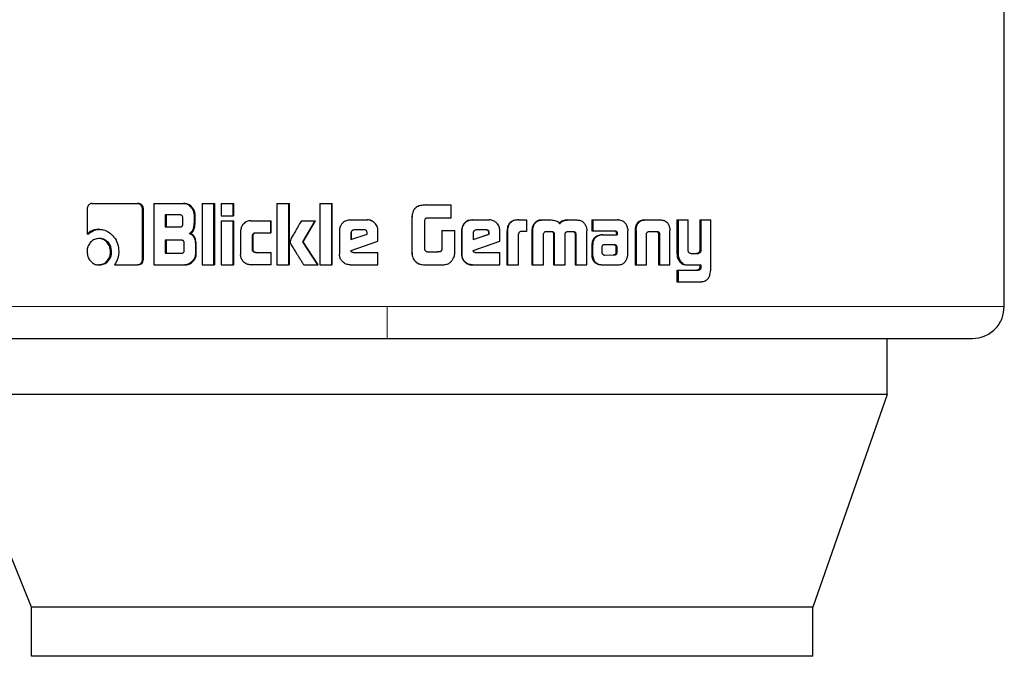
# Model space of a CAD drawing. Header units: millimetres. Extents: x 30 to 245, y 63 to 147.
# Tile 3 of 67: x 44.01 to 45.61, y 62.62 to 63.66. Entities that reach past the tile are written whole.
import ezdxf

# ---------------------------------------------------------------- set-up
doc = ezdxf.new("R2010")
doc.units = ezdxf.units.MM
doc.linetypes.add('PHANTOM', pattern=[12.7, 6.35, -1.27, 1.27, -1.27, 1.27, -1.27])

msp = doc.modelspace()

# ---------------------------------------------------------------- linework, layer by layer
at = {"color": 7, "linetype": 'Continuous', "lineweight": 25}
for p, q in [((45.6114, 63.1943), (45.6114, 63.6834)), ((44.1237, 63.3622), (44.1983, 63.3622)), ((44.1983, 63.3622), (44.1999, 63.3622)), ((44.225, 63.3622), (44.225, 63.2622)), ((44.225, 63.3622), (44.2733, 63.3622)), ((44.2733, 63.3622), (44.2746, 63.3622)), ((44.3037, 63.3622), (44.3037, 63.2622)), ((44.3037, 63.3622), (44.3228, 63.3622)), ((44.3228, 63.2622), (44.3228, 63.3622)), ((44.3228, 63.3622), (44.324, 63.3622)), ((44.324, 63.2622), (44.324, 63.3622)), ((44.3348, 63.3622), (44.3348, 63.3422)), ((44.3348, 63.3622), (44.3542, 63.3622)), ((44.3542, 63.3422), (44.3542, 63.3622)), ((44.3542, 63.3622), (44.3552, 63.3622)), ((44.3552, 63.3422), (44.3552, 63.3622)), ((44.4254, 63.3622), (44.4254, 63.2622)), ((44.4254, 63.3622), (44.4451, 63.3622)), ((44.4451, 63.2622), (44.4451, 63.3622)), ((44.4451, 63.3622), (44.4458, 63.3622)), ((44.4458, 63.2622), (44.4458, 63.3622)), ((44.4953, 63.3622), (44.5152, 63.3622)), ((44.4953, 63.3622), (44.4953, 63.2622)), ((44.5152, 63.2622), (44.5152, 63.3622)), ((44.5152, 63.3622), (44.5156, 63.3622)), ((44.5156, 63.2622), (44.5156, 63.3622)), ((44.1162, 63.3537), (44.1162, 63.3124)), ((44.2061, 63.2709), (44.2061, 63.3537)), ((44.2077, 63.3537), (44.2061, 63.3537)), ((44.2077, 63.2709), (44.2077, 63.3537)), ((44.6694, 63.3599), (44.6697, 63.3599)), ((44.6697, 63.3599), (44.7093, 63.3599)), ((44.7093, 63.3388), (44.7093, 63.3599)), ((44.2673, 63.3438), (44.2434, 63.3438)), ((44.2434, 63.3438), (44.2434, 63.324)), ((44.2448, 63.3438), (44.2448, 63.324)), ((44.2721, 63.329), (44.2721, 63.3388)), ((44.2909, 63.3317), (44.2909, 63.3437)), ((44.2921, 63.3437), (44.2909, 63.3437)), ((44.2921, 63.3317), (44.2909, 63.3317)), ((44.2921, 63.3317), (44.2921, 63.3437)), ((44.3348, 63.3422), (44.3542, 63.3422)), ((44.3348, 63.3342), (44.3542, 63.3342)), ((44.3348, 63.3342), (44.3348, 63.2622)), ((44.3552, 63.3422), (44.3542, 63.3422)), ((44.3542, 63.2622), (44.3542, 63.3342)), ((44.3542, 63.3342), (44.3552, 63.3342)), ((44.3552, 63.2622), (44.3552, 63.3342)), ((44.3829, 63.3342), (44.4153, 63.3342)), ((44.4153, 63.3147), (44.4153, 63.3342)), ((44.4153, 63.3342), (44.4161, 63.3342)), ((44.4161, 63.3147), (44.4161, 63.3342)), ((44.4653, 63.3342), (44.4877, 63.3342)), ((44.4676, 63.3), (44.4877, 63.3342)), ((44.4682, 63.3), (44.4882, 63.3342)), ((44.4877, 63.3342), (44.4882, 63.3342)), ((44.545, 63.3355), (44.5728, 63.3355)), ((44.5728, 63.3355), (44.5729, 63.3355)), ((44.6454, 63.3357), (44.6454, 63.2898)), ((44.6456, 63.3357), (44.6456, 63.2898)), ((44.6666, 63.2873), (44.6666, 63.3348)), ((44.6704, 63.3388), (44.7093, 63.3388)), ((44.7437, 63.3355), (44.7443, 63.3355)), ((44.7443, 63.3355), (44.7718, 63.3355)), ((44.819, 63.3355), (44.8199, 63.3355)), ((44.8199, 63.3355), (44.8323, 63.3355)), ((44.8323, 63.3355), (44.8323, 63.3169)), ((44.8578, 63.3355), (44.8588, 63.3355)), ((44.8588, 63.3355), (44.8727, 63.3355)), ((44.8995, 63.3355), (44.9007, 63.3355)), ((44.9007, 63.3355), (44.9143, 63.3355)), ((44.9391, 63.3355), (44.9391, 63.3178)), ((44.9391, 63.3355), (44.9404, 63.3355)), ((44.9404, 63.3355), (44.9404, 63.3178)), ((44.9404, 63.3355), (44.9801, 63.3355)), ((45.0254, 63.3355), (45.027, 63.3355)), ((45.027, 63.3355), (45.0505, 63.3355)), ((45.0777, 63.3355), (45.0777, 63.2808)), ((45.0777, 63.3355), (45.0796, 63.3355)), ((45.0796, 63.3355), (45.0796, 63.2808)), ((45.0796, 63.3355), (45.096, 63.3355)), ((45.096, 63.2867), (45.096, 63.3355)), ((45.1148, 63.3355), (45.1148, 63.2854)), ((45.1148, 63.3355), (45.1168, 63.3355)), ((45.1168, 63.3355), (45.1168, 63.2854)), ((45.1168, 63.3355), (45.1327, 63.3355)), ((45.1327, 63.2548), (45.1327, 63.3355)), ((44.135, 63.3202), (44.1369, 63.3202)), ((44.2434, 63.324), (44.2673, 63.324)), ((44.2824, 63.3134), (44.2837, 63.3134)), ((44.3663, 63.3173), (44.3663, 63.2792)), ((44.3908, 63.3147), (44.4153, 63.3147)), ((44.4161, 63.3147), (44.4153, 63.3147)), ((44.5277, 63.3182), (44.5277, 63.2795)), ((44.5461, 63.3142), (44.5461, 63.3034)), ((44.5461, 63.3142), (44.5464, 63.3142)), ((44.5464, 63.3142), (44.5464, 63.3034)), ((44.5676, 63.3192), (44.5513, 63.3192)), ((44.5727, 63.3123), (44.5727, 63.3141)), ((44.5902, 63.3007), (44.5902, 63.3182)), ((44.5902, 63.3182), (44.5902, 63.3182)), ((44.5902, 63.3007), (44.5902, 63.3182)), ((44.6941, 63.3183), (44.6941, 63.2875)), ((44.6941, 63.3183), (44.6945, 63.3183)), ((44.6945, 63.3183), (44.6945, 63.2875)), ((44.6945, 63.3183), (44.7155, 63.3183)), ((44.7155, 63.287), (44.7155, 63.3183)), ((44.7266, 63.3182), (44.7266, 63.2795)), ((44.7266, 63.3182), (44.7271, 63.3182)), ((44.7271, 63.3182), (44.7271, 63.2795)), ((44.7454, 63.3142), (44.7454, 63.3034)), ((44.7666, 63.3192), (44.7506, 63.3192)), ((44.7717, 63.3141), (44.771, 63.3141)), ((44.771, 63.3123), (44.771, 63.3141)), ((44.7717, 63.3123), (44.7717, 63.3141)), ((44.7889, 63.3007), (44.7889, 63.3182)), ((44.8006, 63.3167), (44.8006, 63.2622)), ((44.8006, 63.3167), (44.8014, 63.3167)), ((44.8014, 63.3167), (44.8014, 63.2622)), ((44.8323, 63.3169), (44.8243, 63.3169)), ((44.8413, 63.3179), (44.8413, 63.2622)), ((44.8413, 63.3179), (44.8422, 63.3179)), ((44.8422, 63.3179), (44.8422, 63.2622)), ((44.8445, 63.3278), (44.8436, 63.3278)), ((44.8651, 63.3169), (44.8738, 63.3169)), ((44.9001, 63.3169), (44.908, 63.3169)), ((44.9104, 63.3155), (44.9116, 63.3155)), ((44.9305, 63.2622), (44.9306, 63.3179)), ((44.9391, 63.3178), (44.9404, 63.3178)), ((44.9404, 63.3178), (44.9766, 63.3178)), ((44.9787, 63.315), (44.9787, 63.314)), ((44.9787, 63.315), (44.9802, 63.315)), ((44.9787, 63.314), (44.9802, 63.314)), ((44.9802, 63.315), (44.9802, 63.314)), ((44.9975, 63.2794), (44.9975, 63.3183)), ((45.0094, 63.318), (45.0094, 63.2622)), ((45.0097, 63.3214), (45.0113, 63.3214)), ((45.011, 63.318), (45.011, 63.2622)), ((45.0335, 63.3169), (45.044, 63.3169)), ((45.0659, 63.3214), (45.0662, 63.318)), ((45.0662, 63.2622), (45.0662, 63.318)), ((44.1182, 63.3124), (44.1162, 63.3124)), ((44.1368, 63.3051), (44.135, 63.3051)), ((44.2697, 63.3024), (44.2434, 63.3024)), ((44.2434, 63.3024), (44.2434, 63.2812)), ((44.2448, 63.3024), (44.2448, 63.2812)), ((44.2744, 63.2862), (44.2744, 63.2974)), ((44.3858, 63.2872), (44.3858, 63.3097)), ((44.3867, 63.3097), (44.3858, 63.3097)), ((44.3867, 63.2872), (44.3867, 63.3097)), ((44.4682, 63.3), (44.4676, 63.3)), ((44.4921, 63.2622), (44.4676, 63.3)), ((44.4925, 63.2622), (44.4682, 63.3)), ((44.5461, 63.3034), (44.5727, 63.3123)), ((44.5464, 63.2854), (44.5902, 63.3007)), ((44.5466, 63.2854), (44.5902, 63.3007)), ((44.5902, 63.3007), (44.5902, 63.3007)), ((44.7454, 63.3034), (44.7717, 63.3123)), ((44.7454, 63.3036), (44.771, 63.3123)), ((44.7457, 63.2854), (44.7889, 63.3007)), ((44.7717, 63.3123), (44.771, 63.3123)), ((44.8196, 63.2622), (44.8196, 63.313)), ((44.8603, 63.2622), (44.86, 63.3114)), ((44.8766, 63.3122), (44.8766, 63.2622)), ((44.8766, 63.3122), (44.8777, 63.3122)), ((44.8777, 63.3122), (44.8777, 63.2622)), ((44.8956, 63.2622), (44.8956, 63.3122)), ((44.9117, 63.3114), (44.9116, 63.2622)), ((44.9117, 63.3114), (44.9129, 63.3114)), ((44.9129, 63.3114), (44.9128, 63.2622)), ((44.9557, 63.3111), (44.9571, 63.3111)), ((44.9571, 63.3111), (44.9804, 63.3111)), ((44.9789, 63.313), (44.9789, 63.3111)), ((44.9789, 63.313), (44.9804, 63.313)), ((44.9804, 63.313), (44.9804, 63.3111)), ((45.0281, 63.2622), (45.0281, 63.3129)), ((45.0476, 63.3129), (45.0493, 63.3129)), ((45.0477, 63.3118), (45.0477, 63.2622)), ((45.0495, 63.3118), (45.0495, 63.2622)), ((44.1541, 63.2836), (44.1559, 63.2836)), ((44.2434, 63.2812), (44.2697, 63.2812)), ((44.2928, 63.2949), (44.2928, 63.2807)), ((44.294, 63.2949), (44.2928, 63.2949)), ((44.294, 63.2807), (44.294, 63.2949)), ((44.3867, 63.2872), (44.3858, 63.2872)), ((44.3908, 63.2823), (44.4153, 63.2823)), ((44.4153, 63.2823), (44.4161, 63.2823)), ((44.4153, 63.2823), (44.4153, 63.2622)), ((44.4161, 63.2622), (44.4161, 63.2823)), ((44.5466, 63.2854), (44.5464, 63.2854)), ((44.5496, 63.2825), (44.5902, 63.2825)), ((44.5902, 63.2622), (44.5902, 63.2825)), ((44.5902, 63.2825), (44.5902, 63.2825)), ((44.5902, 63.2622), (44.5902, 63.2825)), ((44.6711, 63.2832), (44.6878, 63.2832)), ((44.6941, 63.2875), (44.6945, 63.2875)), ((44.7488, 63.2825), (44.7889, 63.2825)), ((44.7889, 63.2622), (44.7889, 63.2825)), ((44.9388, 63.2937), (44.9388, 63.2787)), ((44.9402, 63.2937), (44.9402, 63.2787)), ((44.9551, 63.2911), (44.9551, 63.29)), ((44.9551, 63.29), (44.9552, 63.2825)), ((44.9586, 63.2948), (44.9578, 63.2947)), ((44.9596, 63.2948), (44.9586, 63.2948)), ((44.9756, 63.2949), (44.9596, 63.2948)), ((44.9787, 63.2826), (44.9786, 63.2907)), ((44.9801, 63.2907), (44.9786, 63.2907)), ((44.9802, 63.2826), (44.9787, 63.2826)), ((44.9802, 63.2826), (44.9801, 63.2907)), ((45.1148, 63.2854), (45.1168, 63.2854)), ((44.2077, 63.2709), (44.2061, 63.2709)), ((44.294, 63.2807), (44.2928, 63.2807)), ((44.6504, 63.2687), (44.6506, 63.2687)), ((44.7266, 63.2795), (44.7271, 63.2795)), ((44.9388, 63.2787), (44.9402, 63.2787)), ((44.9391, 63.2755), (44.9404, 63.2755)), ((44.9596, 63.2783), (44.9743, 63.2784)), ((44.9597, 63.2783), (44.9758, 63.2784)), ((44.9758, 63.2784), (44.9743, 63.2784)), ((44.9792, 63.2797), (44.9777, 63.2797)), ((45.08, 63.2705), (45.0818, 63.2705)), ((45.1004, 63.2808), (45.1118, 63.2808)), ((45.1108, 63.2809), (45.1128, 63.2809)), ((44.1368, 63.2622), (44.135, 63.2622)), ((44.1606, 63.2624), (44.1983, 63.2624)), ((44.1999, 63.2624), (44.1983, 63.2624)), ((44.225, 63.2622), (44.2752, 63.2622)), ((44.2765, 63.2622), (44.2752, 63.2622)), ((44.3037, 63.2622), (44.3228, 63.2622)), ((44.324, 63.2622), (44.3228, 63.2622)), ((44.3348, 63.2622), (44.3542, 63.2622)), ((44.3552, 63.2622), (44.3542, 63.2622)), ((44.4153, 63.2622), (44.3829, 63.2622)), ((44.4161, 63.2622), (44.4153, 63.2622)), ((44.4254, 63.2622), (44.4451, 63.2622)), ((44.4458, 63.2622), (44.4451, 63.2622)), ((44.4692, 63.2622), (44.4921, 63.2622)), ((44.4925, 63.2622), (44.4921, 63.2622)), ((44.4953, 63.2622), (44.5152, 63.2622)), ((44.5156, 63.2622), (44.5152, 63.2622)), ((44.545, 63.2622), (44.5902, 63.2622)), ((44.5902, 63.2622), (44.5902, 63.2622)), ((44.6695, 63.2622), (44.6697, 63.2622)), ((44.6697, 63.2622), (44.6939, 63.2622)), ((44.7443, 63.2622), (44.7437, 63.2622)), ((44.7443, 63.2622), (44.7889, 63.2622)), ((44.8006, 63.2622), (44.8014, 63.2622)), ((44.8014, 63.2622), (44.8196, 63.2622)), ((44.8413, 63.2622), (44.8422, 63.2622)), ((44.8422, 63.2622), (44.8603, 63.2622)), ((44.8766, 63.2622), (44.8777, 63.2622)), ((44.8777, 63.2622), (44.8956, 63.2622)), ((44.9116, 63.2622), (44.9128, 63.2622)), ((44.9128, 63.2622), (44.9305, 63.2622)), ((44.9566, 63.2622), (44.958, 63.2622)), ((44.958, 63.2622), (44.9819, 63.2622)), ((45.0094, 63.2622), (45.011, 63.2622)), ((45.011, 63.2622), (45.0281, 63.2622)), ((45.0477, 63.2622), (45.0495, 63.2622)), ((45.0495, 63.2622), (45.0662, 63.2622)), ((45.0777, 63.2534), (45.0777, 63.2348)), ((45.0777, 63.2534), (45.0796, 63.2534)), ((45.0796, 63.2534), (45.0796, 63.2348)), ((45.0796, 63.2534), (45.1122, 63.2534)), ((45.0939, 63.2622), (45.0959, 63.2622)), ((45.0959, 63.2622), (45.1168, 63.2622)), ((45.1148, 63.2622), (45.1148, 63.2579)), ((45.1148, 63.2579), (45.1168, 63.2579)), ((45.1168, 63.2622), (45.1168, 63.2579)), ((45.0777, 63.2348), (45.0796, 63.2348)), ((45.0796, 63.2348), (45.1176, 63.2348)), ((45.4205, 63.0509), (45.4205, 63.1422)), ((44.0255, 62.7039), (43.8845, 63.0509)), ((45.4205, 63.0509), (43.8845, 63.0509)), ((45.4205, 63.0509), (45.2991, 62.7039)), ((45.2991, 62.7039), (44.0255, 62.7039)), ((44.0255, 62.6239), (44.0255, 62.7039)), ((45.2991, 62.6239), (45.2991, 62.7039)), ((45.2991, 62.6239), (44.0255, 62.6239))]:
    msp.add_line(p, q, dxfattribs=at)
at = {"color": 8, "linetype": 'PHANTOM', "lineweight": 18}
for p, q in [((44.6456, 63.3357), (44.6454, 63.3357)), ((45.011, 63.318), (45.0094, 63.318)), ((45.0477, 63.3118), (45.0495, 63.3118)), ((44.6454, 63.2898), (44.6456, 63.2898)), ((44.9388, 63.2937), (44.9402, 63.2937)), ((44.9765, 63.2944), (44.9779, 63.2944)), ((45.0777, 63.2808), (45.0796, 63.2808)), ((45.1111, 63.2536), (45.1132, 63.2536)), ((44.6051, 63.1943), (43.8913, 63.1943)), ((45.6114, 63.1943), (44.6051, 63.1943))]:
    msp.add_line(p, q, dxfattribs=at)
at = {"color": 7, "linetype": 'Continuous', "lineweight": 25}
for points, knots in [([(44.1237, 63.3622), (44.1228, 63.3621), (44.1209, 63.3619), (44.1186, 63.3601), (44.1169, 63.3577), (44.1163, 63.3555), (44.1162, 63.3541), (44.1162, 63.3537)], [0, 0, 0, 0, 0.237872, 0.478403, 0.691224, 0.914894, 1, 1, 1, 1]), ([(44.2061, 63.3537), (44.206, 63.3548), (44.2059, 63.3569), (44.2043, 63.3594), (44.2022, 63.3612), (44.2002, 63.3621), (44.1988, 63.3622), (44.1983, 63.3622)], [0, 0, 0, 0, 0.231926, 0.466706, 0.674295, 0.866876, 1, 1, 1, 1]), ([(44.2077, 63.3537), (44.2076, 63.3548), (44.2074, 63.357), (44.2057, 63.3597), (44.2034, 63.3615), (44.2013, 63.3621), (44.2002, 63.3622), (44.1999, 63.3622)], [0, 0, 0, 0, 0.245289, 0.493187, 0.705878, 0.934121, 1, 1, 1, 1]), ([(44.2909, 63.3437), (44.2907, 63.3457), (44.2902, 63.3498), (44.2867, 63.3555), (44.282, 63.3599), (44.2769, 63.362), (44.2742, 63.3622), (44.2733, 63.3622)], [0, 0, 0, 0, 0.211224, 0.41783, 0.69761, 0.899589, 1, 1, 1, 1]), ([(44.2921, 63.3437), (44.2919, 63.3457), (44.2915, 63.3498), (44.2879, 63.3555), (44.2832, 63.36), (44.2782, 63.362), (44.2755, 63.3622), (44.2746, 63.3622)], [0, 0, 0, 0, 0.212473, 0.420127, 0.699957, 0.900882, 1, 1, 1, 1]), ([(44.6694, 63.3599), (44.6667, 63.3598), (44.6614, 63.3596), (44.6546, 63.3577), (44.6499, 63.3541), (44.647, 63.349), (44.6456, 63.3427), (44.6455, 63.3378), (44.6454, 63.3357)], [0, 0, 0, 0, 0.201041, 0.403986, 0.519761, 0.635398, 0.841114, 1, 1, 1, 1]), ([(44.6697, 63.3599), (44.667, 63.3598), (44.6616, 63.3596), (44.6547, 63.3577), (44.65, 63.354), (44.6471, 63.3489), (44.6458, 63.3426), (44.6456, 63.3378), (44.6456, 63.3357)], [0, 0, 0, 0, 0.202654, 0.407273, 0.523047, 0.638652, 0.845681, 1, 1, 1, 1]), ([(44.2721, 63.3388), (44.272, 63.3396), (44.2719, 63.3409), (44.2711, 63.3424), (44.27, 63.3433), (44.2687, 63.3437), (44.2677, 63.3438), (44.2673, 63.3438)], [0, 0, 0, 0, 0.314529, 0.468261, 0.622966, 0.839671, 1, 1, 1, 1]), ([(44.2824, 63.3134), (44.2836, 63.3139), (44.2858, 63.3149), (44.2884, 63.318), (44.2904, 63.3236), (44.2907, 63.3284), (44.2909, 63.3317)], [0, 0, 0, 0, 0.186503, 0.343309, 0.54883, 1, 1, 1, 1]), ([(44.2837, 63.3134), (44.2849, 63.3139), (44.2871, 63.3149), (44.2897, 63.3179), (44.2917, 63.3236), (44.2919, 63.3284), (44.2921, 63.3317)], [0, 0, 0, 0, 0.18482, 0.341622, 0.546595, 1, 1, 1, 1]), ([(44.3829, 63.3342), (44.3808, 63.334), (44.3765, 63.3336), (44.3713, 63.3298), (44.3677, 63.3249), (44.3664, 63.3205), (44.3663, 63.3179), (44.3663, 63.3173)], [0, 0, 0, 0, 0.246105, 0.494083, 0.706473, 0.932704, 1, 1, 1, 1]), ([(44.4653, 63.3342), (44.464, 63.3319), (44.4625, 63.3294), (44.461, 63.3266), (44.4606, 63.326), (44.4602, 63.3253), (44.4599, 63.3247), (44.4595, 63.3241), (44.4593, 63.3237), (44.459, 63.3231), (44.4586, 63.3225), (44.4583, 63.322), (44.458, 63.3215), (44.4578, 63.3211), (44.4575, 63.3206), (44.4573, 63.3202), (44.4569, 63.3196), (44.4564, 63.3186), (44.4545, 63.3154), (44.4522, 63.3113), (44.4498, 63.3073), (44.4487, 63.3052), (44.4476, 63.3031), (44.4472, 63.3013), (44.4469, 63.3)], [0, 0, 0, 0, 0.207013, 0.219952, 0.245831, 0.25877, 0.28465, 0.297592, 0.310531, 0.323459, 0.349343, 0.362285, 0.375215, 0.38816, 0.40109, 0.414035, 0.426969, 0.452849, 0.504601, 0.711621, 0.815123, 0.866881, 0.892761, 1, 1, 1, 1]), ([(44.545, 63.3355), (44.5427, 63.3353), (44.5383, 63.3348), (44.5329, 63.3311), (44.5291, 63.3262), (44.5277, 63.3216), (44.5277, 63.3189), (44.5277, 63.3182)], [0, 0, 0, 0, 0.242835, 0.487171, 0.701507, 0.919934, 1, 1, 1, 1]), ([(44.5902, 63.3182), (44.5899, 63.3204), (44.5895, 63.3248), (44.5857, 63.3302), (44.5808, 63.334), (44.5762, 63.3354), (44.5735, 63.3355), (44.5728, 63.3355)], [0, 0, 0, 0, 0.2427825, 0.4869646, 0.7008586, 0.920396, 1, 1, 1, 1]), ([(44.5902, 63.3182), (44.59, 63.3204), (44.5895, 63.3249), (44.5857, 63.3303), (44.5808, 63.3341), (44.5763, 63.3354), (44.5736, 63.3355), (44.5729, 63.3355)], [0, 0, 0, 0, 0.244551, 0.490528, 0.705461, 0.924169, 1, 1, 1, 1]), ([(44.6666, 63.3348), (44.6668, 63.3355), (44.667, 63.3366), (44.6679, 63.3378), (44.6691, 63.3386), (44.67, 63.3388), (44.6704, 63.3388)], [0, 0, 0, 0, 0.336246, 0.550393, 0.765307, 1, 1, 1, 1]), ([(44.7437, 63.3355), (44.7415, 63.3353), (44.7371, 63.3349), (44.7318, 63.3311), (44.7281, 63.3262), (44.7267, 63.3216), (44.7266, 63.3189), (44.7266, 63.3182)], [0, 0, 0, 0, 0.241684, 0.484856, 0.69829, 0.917588, 1, 1, 1, 1]), ([(44.7443, 63.3355), (44.7421, 63.3353), (44.7377, 63.3348), (44.7323, 63.3311), (44.7285, 63.3262), (44.7272, 63.3216), (44.7271, 63.3189), (44.7271, 63.3182)], [0, 0, 0, 0, 0.242837, 0.487173, 0.701509, 0.919934, 1, 1, 1, 1]), ([(44.7889, 63.3182), (44.7887, 63.3204), (44.7883, 63.3248), (44.7845, 63.3302), (44.7797, 63.334), (44.7752, 63.3354), (44.7725, 63.3355), (44.7718, 63.3355)], [0, 0, 0, 0, 0.242781, 0.486962, 0.700856, 0.920397, 1, 1, 1, 1]), ([(44.819, 63.3355), (44.8164, 63.3354), (44.8121, 63.3351), (44.8067, 63.3325), (44.8034, 63.3289), (44.801, 63.3235), (44.8007, 63.3194), (44.8006, 63.3167)], [0, 0, 0, 0, 0.264555, 0.426964, 0.590384, 0.738806, 1, 1, 1, 1]), ([(44.8199, 63.3355), (44.8172, 63.3354), (44.8129, 63.3351), (44.8075, 63.3325), (44.8041, 63.3289), (44.8017, 63.3235), (44.8015, 63.3193), (44.8014, 63.3167)], [0, 0, 0, 0, 0.266683, 0.429108, 0.592546, 0.740977, 1, 1, 1, 1]), ([(44.8578, 63.3355), (44.8557, 63.3353), (44.8518, 63.335), (44.8468, 63.3321), (44.8446, 63.3292), (44.8436, 63.3278)], [0, 0, 0, 0, 0.38414, 0.690371, 1, 1, 1, 1]), ([(44.8445, 63.3278), (44.846, 63.3296), (44.8486, 63.3329), (44.854, 63.3352), (44.8573, 63.3354), (44.8588, 63.3355)], [0, 0, 0, 0, 0.406326, 0.72454, 1, 1, 1, 1]), ([(44.8727, 63.3355), (44.8753, 63.3353), (44.8792, 63.3351), (44.8839, 63.3326), (44.8858, 63.3304), (44.8866, 63.3292), (44.8867, 63.329)], [0, 0, 0, 0, 0.483262, 0.726033, 0.969987, 1, 1, 1, 1]), ([(44.8995, 63.3355), (44.8968, 63.3353), (44.8928, 63.3351), (44.8879, 63.3325), (44.8864, 63.3302), (44.8856, 63.329)], [0, 0, 0, 0, 0.5000836, 0.7501865, 1, 1, 1, 1]), ([(44.8867, 63.329), (44.8875, 63.3302), (44.8891, 63.3325), (44.8939, 63.3351), (44.898, 63.3353), (44.9007, 63.3355)], [0, 0, 0, 0, 0.249446, 0.499535, 1, 1, 1, 1]), ([(44.9143, 63.3355), (44.9164, 63.3353), (44.9203, 63.335), (44.9252, 63.332), (44.9273, 63.3292), (44.9283, 63.3278)], [0, 0, 0, 0, 0.385694, 0.692129, 1, 1, 1, 1]), ([(44.9831, 63.3352), (44.9826, 63.3353), (44.9816, 63.3355), (44.9806, 63.3355), (44.9801, 63.3355)], [0, 0, 0, 0, 0.499969, 1, 1, 1, 1]), ([(44.9973, 63.3215), (44.9968, 63.3236), (44.996, 63.3271), (44.9929, 63.3312), (44.9887, 63.3341), (44.9852, 63.3348), (44.9831, 63.3352)], [0, 0, 0, 0, 0.282953, 0.488453, 0.693691, 1, 1, 1, 1]), ([(45.0254, 63.3355), (45.0229, 63.3353), (45.019, 63.335), (45.0143, 63.3321), (45.0113, 63.3281), (45.0101, 63.3243), (45.0097, 63.3219), (45.0097, 63.3214)], [0, 0, 0, 0, 0.328275, 0.51586, 0.703909, 0.942658, 1, 1, 1, 1]), ([(45.0113, 63.3214), (45.0117, 63.3235), (45.0124, 63.3272), (45.0153, 63.3315), (45.0193, 63.3344), (45.0234, 63.3354), (45.0261, 63.3355), (45.027, 63.3355)], [0, 0, 0, 0, 0.259957, 0.447464, 0.635321, 0.88087, 1, 1, 1, 1]), ([(45.0505, 63.3355), (45.0523, 63.3354), (45.0551, 63.3352), (45.0586, 63.3338), (45.061, 63.3322), (45.0629, 63.33), (45.0649, 63.3265), (45.0655, 63.3234), (45.0659, 63.3214)], [0, 0, 0, 0, 0.25036, 0.375672, 0.500812, 0.622441, 0.75074, 1, 1, 1, 1]), ([(44.135, 63.3202), (44.1326, 63.32), (44.1272, 63.3196), (44.1208, 63.3165), (44.1173, 63.3134), (44.1162, 63.3124)], [0, 0, 0, 0, 0.35032, 0.792551, 1, 1, 1, 1]), ([(44.1182, 63.3124), (44.1201, 63.314), (44.1243, 63.3177), (44.1311, 63.3199), (44.1355, 63.3201), (44.1369, 63.3202)], [0, 0, 0, 0, 0.348285, 0.793333, 1, 1, 1, 1]), ([(44.135, 63.3202), (44.1374, 63.32), (44.1433, 63.3197), (44.1521, 63.3156), (44.1603, 63.3077), (44.1667, 63.2968), (44.1674, 63.2881), (44.1677, 63.2838)], [0, 0, 0, 0, 0.141669, 0.344211, 0.545944, 0.775188, 1, 1, 1, 1]), ([(44.2673, 63.324), (44.268, 63.324), (44.2691, 63.3241), (44.2706, 63.3248), (44.2715, 63.3259), (44.272, 63.3274), (44.2721, 63.3284), (44.2721, 63.329)], [0, 0, 0, 0, 0.272627, 0.436179, 0.601227, 0.792506, 1, 1, 1, 1]), ([(44.2824, 63.3134), (44.2837, 63.313), (44.2863, 63.3121), (44.2896, 63.3086), (44.2922, 63.3028), (44.2926, 63.2979), (44.2928, 63.2949)], [0, 0, 0, 0, 0.175775, 0.369287, 0.612788, 1, 1, 1, 1]), ([(44.294, 63.2949), (44.2938, 63.2975), (44.2935, 63.3022), (44.2912, 63.3079), (44.2882, 63.3115), (44.2856, 63.3129), (44.284, 63.3133), (44.2837, 63.3134)], [0, 0, 0, 0, 0.3473221, 0.6060884, 0.7791247, 0.9527893, 1, 1, 1, 1]), ([(44.3858, 63.3097), (44.3859, 63.3104), (44.3859, 63.3115), (44.3866, 63.313), (44.3876, 63.314), (44.389, 63.3146), (44.3902, 63.3147), (44.3908, 63.3147)], [0, 0, 0, 0, 0.249201, 0.412048, 0.576332, 0.763918, 1, 1, 1, 1]), ([(44.3867, 63.3097), (44.3867, 63.3105), (44.3868, 63.3116), (44.3875, 63.3131), (44.3886, 63.3141), (44.39, 63.3147), (44.3911, 63.3147), (44.3917, 63.3147)], [0, 0, 0, 0, 0.266479, 0.428009, 0.59096, 0.784461, 1, 1, 1, 1]), ([(44.5513, 63.3192), (44.5506, 63.3191), (44.5492, 63.319), (44.5475, 63.3178), (44.5464, 63.3163), (44.5462, 63.315), (44.5461, 63.3143), (44.5461, 63.3142)], [0, 0, 0, 0, 0.272018, 0.519284, 0.75545, 0.96502, 1, 1, 1, 1]), ([(44.5515, 63.3192), (44.5509, 63.3191), (44.5495, 63.319), (44.5479, 63.3178), (44.5467, 63.3164), (44.5464, 63.3151), (44.5464, 63.3144), (44.5464, 63.3142)], [0, 0, 0, 0, 0.257326, 0.50506, 0.738754, 0.950703, 1, 1, 1, 1]), ([(44.5727, 63.3141), (44.5726, 63.3148), (44.5725, 63.3161), (44.5718, 63.3176), (44.5708, 63.3185), (44.5694, 63.3191), (44.5683, 63.3192), (44.5676, 63.3192)], [0, 0, 0, 0, 0.2732711, 0.4362201, 0.6005188, 0.7496051, 1, 1, 1, 1]), ([(44.7506, 63.3192), (44.7498, 63.3191), (44.7485, 63.319), (44.7468, 63.3178), (44.7457, 63.3163), (44.7455, 63.315), (44.7454, 63.3143), (44.7454, 63.3142)], [0, 0, 0, 0, 0.27202, 0.519286, 0.755448, 0.965021, 1, 1, 1, 1]), ([(44.771, 63.3141), (44.771, 63.315), (44.7709, 63.3163), (44.77, 63.3178), (44.7689, 63.3186), (44.7676, 63.3191), (44.7666, 63.3192), (44.766, 63.3192)], [0, 0, 0, 0, 0.317571, 0.474565, 0.632192, 0.786533, 1, 1, 1, 1]), ([(44.7717, 63.3141), (44.7716, 63.3148), (44.7716, 63.3161), (44.7708, 63.3176), (44.7699, 63.3185), (44.7684, 63.3191), (44.7673, 63.3192), (44.7666, 63.3192)], [0, 0, 0, 0, 0.2732758, 0.4362203, 0.6005295, 0.7495932, 1, 1, 1, 1]), ([(44.8243, 63.3169), (44.8237, 63.3168), (44.8225, 63.3166), (44.821, 63.3158), (44.82, 63.3147), (44.8197, 63.3138), (44.8197, 63.3132), (44.8196, 63.313)], [0, 0, 0, 0, 0.278846, 0.561615, 0.735006, 0.90881, 1, 1, 1, 1]), ([(44.8436, 63.3278), (44.843, 63.3266), (44.8419, 63.3245), (44.8413, 63.321), (44.8413, 63.3189), (44.8413, 63.3179)], [0, 0, 0, 0, 0.391766, 0.692751, 1, 1, 1, 1]), ([(44.8445, 63.3278), (44.8439, 63.3266), (44.8428, 63.3244), (44.8423, 63.321), (44.8422, 63.3189), (44.8422, 63.3179)], [0, 0, 0, 0, 0.395706, 0.694744, 1, 1, 1, 1]), ([(44.8602, 63.3126), (44.8604, 63.3135), (44.8608, 63.3148), (44.8622, 63.3162), (44.8636, 63.3168), (44.8646, 63.3169), (44.8651, 63.3169)], [0, 0, 0, 0, 0.369147, 0.567749, 0.766445, 1, 1, 1, 1]), ([(44.8728, 63.3169), (44.8735, 63.3167), (44.8746, 63.3163), (44.8758, 63.3152), (44.8764, 63.314), (44.8766, 63.3129), (44.8766, 63.3123), (44.8766, 63.3122)], [0, 0, 0, 0, 0.326813, 0.527909, 0.729299, 0.94253, 1, 1, 1, 1]), ([(44.8738, 63.3169), (44.8745, 63.3167), (44.8756, 63.3163), (44.8768, 63.3152), (44.8775, 63.314), (44.8777, 63.3129), (44.8777, 63.3123), (44.8777, 63.3122)], [0, 0, 0, 0, 0.32642, 0.527545, 0.728813, 0.941216, 1, 1, 1, 1]), ([(44.8956, 63.3122), (44.8956, 63.3129), (44.8957, 63.314), (44.8966, 63.3154), (44.8975, 63.3161), (44.8981, 63.3164), (44.8983, 63.3165)], [0, 0, 0, 0, 0.3693935, 0.615283, 0.860756, 1, 1, 1, 1]), ([(44.8983, 63.3165), (44.8985, 63.3166), (44.8989, 63.3167), (44.8995, 63.3168), (44.8999, 63.3169), (44.9001, 63.3169)], [0, 0, 0, 0, 0.3409119, 0.6693775, 1, 1, 1, 1]), ([(44.9068, 63.3169), (44.9073, 63.3169), (44.9082, 63.3168), (44.9095, 63.3164), (44.9101, 63.3158), (44.9104, 63.3155)], [0, 0, 0, 0, 0.379831, 0.700329, 1, 1, 1, 1]), ([(44.908, 63.3169), (44.9084, 63.3169), (44.9093, 63.3168), (44.9107, 63.3165), (44.9113, 63.3158), (44.9116, 63.3155)], [0, 0, 0, 0, 0.344443, 0.692488, 1, 1, 1, 1]), ([(44.9104, 63.3155), (44.9107, 63.3151), (44.9115, 63.3141), (44.9116, 63.3126), (44.9117, 63.3116), (44.9117, 63.3114)], [0, 0, 0, 0, 0.365457, 0.814901, 1, 1, 1, 1]), ([(44.9116, 63.3155), (44.9119, 63.3151), (44.9127, 63.3141), (44.9129, 63.3126), (44.9129, 63.3116), (44.9129, 63.3114)], [0, 0, 0, 0, 0.364862, 0.811951, 1, 1, 1, 1]), ([(44.9283, 63.3278), (44.929, 63.3262), (44.9301, 63.3239), (44.9306, 63.3205), (44.9306, 63.3188), (44.9306, 63.3179)], [0, 0, 0, 0, 0.4991152, 0.7494931, 1, 1, 1, 1]), ([(44.9751, 63.3178), (44.9759, 63.3177), (44.977, 63.3174), (44.9781, 63.3165), (44.9786, 63.3157), (44.9787, 63.3152), (44.9787, 63.315)], [0, 0, 0, 0, 0.480097, 0.711879, 0.875267, 1, 1, 1, 1]), ([(44.9766, 63.3178), (44.977, 63.3178), (44.9779, 63.3176), (44.9789, 63.3171), (44.9797, 63.3164), (44.9801, 63.3157), (44.9802, 63.3152), (44.9802, 63.315)], [0, 0, 0, 0, 0.267961, 0.53795, 0.722237, 0.870354, 1, 1, 1, 1]), ([(44.9787, 63.314), (44.9788, 63.3139), (44.9788, 63.3137), (44.9789, 63.3133), (44.9789, 63.3131), (44.9789, 63.313)], [0, 0, 0, 0, 0.356476, 0.675781, 1, 1, 1, 1]), ([(44.9802, 63.314), (44.9802, 63.3139), (44.9803, 63.3137), (44.9804, 63.3133), (44.9804, 63.3131), (44.9804, 63.313)], [0, 0, 0, 0, 0.35606, 0.675835, 1, 1, 1, 1]), ([(44.9973, 63.3215), (44.9973, 63.3212), (44.9975, 63.3205), (44.9975, 63.3194), (44.9975, 63.3187), (44.9975, 63.3183)], [0, 0, 0, 0, 0.3085566, 0.6170138, 1, 1, 1, 1]), ([(45.0097, 63.3214), (45.0096, 63.3208), (45.0095, 63.3197), (45.0094, 63.3186), (45.0094, 63.318)], [0, 0, 0, 0, 0.499912, 1, 1, 1, 1]), ([(45.011, 63.318), (45.011, 63.3183), (45.0111, 63.319), (45.0111, 63.3201), (45.0112, 63.3209), (45.0113, 63.3214)], [0, 0, 0, 0, 0.292183, 0.584271, 1, 1, 1, 1]), ([(45.0281, 63.3129), (45.0282, 63.3135), (45.0284, 63.3146), (45.0294, 63.3157), (45.0306, 63.3165), (45.0321, 63.3169), (45.0331, 63.3169), (45.0335, 63.3169)], [0, 0, 0, 0, 0.2379393, 0.4035783, 0.5679753, 0.84153, 1, 1, 1, 1]), ([(45.0422, 63.3169), (45.0431, 63.3169), (45.0444, 63.3168), (45.046, 63.316), (45.047, 63.3149), (45.0474, 63.3138), (45.0475, 63.3131), (45.0476, 63.3129)], [0, 0, 0, 0, 0.345099, 0.539514, 0.735382, 0.907, 1, 1, 1, 1]), ([(45.044, 63.3169), (45.0446, 63.3169), (45.0458, 63.3168), (45.0473, 63.3163), (45.0485, 63.3153), (45.0491, 63.3141), (45.0493, 63.3133), (45.0493, 63.3129)], [0, 0, 0, 0, 0.247631, 0.497722, 0.672668, 0.848151, 1, 1, 1, 1]), ([(44.135, 63.3051), (44.1325, 63.3048), (44.1276, 63.3043), (44.1218, 63.2996), (44.1176, 63.2936), (44.1161, 63.2879), (44.116, 63.2845), (44.116, 63.2836)], [0, 0, 0, 0, 0.2429989, 0.4881139, 0.6981614, 0.9211147, 1, 1, 1, 1]), ([(44.1541, 63.2836), (44.1539, 63.2864), (44.1534, 63.2919), (44.1492, 63.2986), (44.1437, 63.3033), (44.1387, 63.305), (44.1357, 63.3051), (44.135, 63.3051)], [0, 0, 0, 0, 0.243034, 0.48808, 0.700003, 0.923081, 1, 1, 1, 1]), ([(44.1559, 63.2836), (44.1557, 63.2864), (44.1552, 63.2918), (44.1511, 63.2985), (44.1457, 63.3032), (44.1406, 63.305), (44.1376, 63.3051), (44.1368, 63.3051)], [0, 0, 0, 0, 0.240989, 0.483973, 0.695734, 0.919688, 1, 1, 1, 1]), ([(44.2744, 63.2974), (44.2744, 63.2983), (44.2743, 63.2996), (44.2735, 63.301), (44.2724, 63.3019), (44.2711, 63.3023), (44.2701, 63.3024), (44.2697, 63.3024)], [0, 0, 0, 0, 0.320951, 0.474003, 0.628207, 0.843734, 1, 1, 1, 1]), ([(44.4469, 63.3), (44.4471, 63.2991), (44.4474, 63.2972), (44.4503, 63.2924), (44.4528, 63.2883), (44.455, 63.2848), (44.4553, 63.2843), (44.4556, 63.2838), (44.4561, 63.2831), (44.4574, 63.281), (44.4589, 63.2786), (44.4604, 63.2763), (44.4614, 63.2747), (44.4624, 63.2731), (44.4641, 63.2704), (44.4663, 63.2669), (44.4682, 63.2638), (44.4692, 63.2622)], [0, 0, 0, 0, 0.061756, 0.125052, 0.377859, 0.393644, 0.409429, 0.417332, 0.433112, 0.464684, 0.590979, 0.622555, 0.654128, 0.717278, 0.748844, 0.875138, 1, 1, 1, 1]), ([(44.86, 63.3114), (44.86, 63.3115), (44.86, 63.3117), (44.8601, 63.3121), (44.8602, 63.3124), (44.8602, 63.3126)], [0, 0, 0, 0, 0.259956, 0.519366, 1, 1, 1, 1]), ([(44.9557, 63.3111), (44.9531, 63.3109), (44.949, 63.3105), (44.9439, 63.3074), (44.9408, 63.3036), (44.9391, 63.2988), (44.9389, 63.2954), (44.9388, 63.2937)], [0, 0, 0, 0, 0.2865189, 0.4654968, 0.6448033, 0.8141081, 1, 1, 1, 1]), ([(44.9571, 63.3111), (44.9545, 63.3109), (44.9503, 63.3105), (44.9452, 63.3074), (44.9421, 63.3035), (44.9404, 63.2988), (44.9403, 63.2954), (44.9402, 63.2937)], [0, 0, 0, 0, 0.28883, 0.467657, 0.646818, 0.816019, 1, 1, 1, 1]), ([(45.0476, 63.3129), (45.0476, 63.3127), (45.0477, 63.3125), (45.0477, 63.3121), (45.0477, 63.3119), (45.0477, 63.3118)], [0, 0, 0, 0, 0.356738, 0.675984, 1, 1, 1, 1]), ([(45.0493, 63.3129), (45.0494, 63.3127), (45.0494, 63.3125), (45.0495, 63.3121), (45.0495, 63.3119), (45.0495, 63.3118)], [0, 0, 0, 0, 0.36075, 0.67767, 1, 1, 1, 1]), ([(44.116, 63.2836), (44.1162, 63.2809), (44.1167, 63.2753), (44.1208, 63.2687), (44.1261, 63.2641), (44.1311, 63.2623), (44.1341, 63.2622), (44.135, 63.2622)], [0, 0, 0, 0, 0.243088, 0.488336, 0.697758, 0.91662, 1, 1, 1, 1]), ([(44.135, 63.2622), (44.1374, 63.2625), (44.1423, 63.263), (44.1483, 63.2677), (44.1525, 63.2737), (44.154, 63.2794), (44.1541, 63.2827), (44.1541, 63.2836)], [0, 0, 0, 0, 0.242955, 0.488006, 0.701029, 0.91913, 1, 1, 1, 1]), ([(44.1368, 63.2622), (44.1392, 63.2625), (44.1441, 63.263), (44.15, 63.2676), (44.1542, 63.2736), (44.1558, 63.2793), (44.1559, 63.2827), (44.1559, 63.2836)], [0, 0, 0, 0, 0.240993, 0.484058, 0.695995, 0.915372, 1, 1, 1, 1]), ([(44.1677, 63.2838), (44.1676, 63.2811), (44.1671, 63.2745), (44.164, 63.2673), (44.1613, 63.2633), (44.1606, 63.2624)], [0, 0, 0, 0, 0.351399, 0.853982, 1, 1, 1, 1]), ([(44.2697, 63.2812), (44.2704, 63.2812), (44.2715, 63.2813), (44.2729, 63.282), (44.2738, 63.2831), (44.2744, 63.2845), (44.2744, 63.2857), (44.2744, 63.2862)], [0, 0, 0, 0, 0.266541, 0.4289257, 0.5930176, 0.7904626, 1, 1, 1, 1]), ([(44.3908, 63.2823), (44.3899, 63.2823), (44.3886, 63.2824), (44.3872, 63.2833), (44.3863, 63.2844), (44.3859, 63.2858), (44.3858, 63.2868), (44.3858, 63.2872)], [0, 0, 0, 0, 0.324337, 0.475682, 0.626734, 0.831209, 1, 1, 1, 1]), ([(44.3917, 63.2823), (44.3908, 63.2823), (44.3894, 63.2824), (44.388, 63.2834), (44.3871, 63.2845), (44.3867, 63.2858), (44.3867, 63.2868), (44.3867, 63.2872)], [0, 0, 0, 0, 0.334733, 0.484807, 0.634564, 0.846395, 1, 1, 1, 1]), ([(44.5496, 63.2825), (44.549, 63.2826), (44.5482, 63.2826), (44.5474, 63.283), (44.5469, 63.2833), (44.5465, 63.2841), (44.5465, 63.2848), (44.5464, 63.2854)], [0, 0, 0, 0, 0.334887, 0.463183, 0.562672, 0.662425, 1, 1, 1, 1]), ([(44.5498, 63.2825), (44.5493, 63.2826), (44.5486, 63.2826), (44.5478, 63.2829), (44.5473, 63.2832), (44.5468, 63.284), (44.5467, 63.2848), (44.5466, 63.2854)], [0, 0, 0, 0, 0.290026, 0.427136, 0.537154, 0.648436, 1, 1, 1, 1]), ([(44.6454, 63.2898), (44.6455, 63.2872), (44.6455, 63.2819), (44.646, 63.2741), (44.6491, 63.2704), (44.6504, 63.2687)], [0, 0, 0, 0, 0.359042, 0.720098, 1, 1, 1, 1]), ([(44.6456, 63.2898), (44.6456, 63.2872), (44.6457, 63.2818), (44.6462, 63.2741), (44.6493, 63.2703), (44.6506, 63.2687)], [0, 0, 0, 0, 0.362507, 0.72729, 1, 1, 1, 1]), ([(44.6671, 63.2858), (44.6671, 63.2859), (44.6669, 63.2863), (44.6667, 63.2868), (44.6667, 63.2871), (44.6666, 63.2873)], [0, 0, 0, 0, 0.335292, 0.666617, 1, 1, 1, 1]), ([(44.6711, 63.2832), (44.6706, 63.2833), (44.6695, 63.2836), (44.668, 63.2844), (44.6674, 63.2853), (44.6671, 63.2858)], [0, 0, 0, 0, 0.335085, 0.673345, 1, 1, 1, 1]), ([(44.6941, 63.2875), (44.694, 63.2867), (44.6937, 63.2855), (44.6927, 63.2842), (44.6911, 63.2834), (44.6893, 63.2832), (44.6879, 63.2832), (44.6875, 63.2832)], [0, 0, 0, 0, 0.273219, 0.402315, 0.531373, 0.855192, 1, 1, 1, 1]), ([(44.6945, 63.2875), (44.6944, 63.2869), (44.6942, 63.2859), (44.6934, 63.2846), (44.6923, 63.2838), (44.6904, 63.2833), (44.6889, 63.2832), (44.6878, 63.2832)], [0, 0, 0, 0, 0.215248, 0.346611, 0.478718, 0.657977, 1, 1, 1, 1]), ([(44.7136, 63.2737), (44.714, 63.2748), (44.7149, 63.2769), (44.7155, 63.2815), (44.7155, 63.2848), (44.7155, 63.287)], [0, 0, 0, 0, 0.259662, 0.509328, 1, 1, 1, 1]), ([(44.7488, 63.2825), (44.7483, 63.2826), (44.7475, 63.2826), (44.7467, 63.283), (44.7462, 63.2833), (44.7458, 63.2841), (44.7457, 63.2848), (44.7457, 63.2854)], [0, 0, 0, 0, 0.334882, 0.463156, 0.56264, 0.662416, 1, 1, 1, 1]), ([(44.9578, 63.2947), (44.9575, 63.2946), (44.9569, 63.2945), (44.9561, 63.2939), (44.9555, 63.293), (44.9552, 63.292), (44.9551, 63.2913), (44.9551, 63.2911)], [0, 0, 0, 0, 0.21659, 0.400046, 0.583221, 0.901238, 1, 1, 1, 1]), ([(44.9552, 63.2825), (44.9552, 63.2821), (44.9553, 63.2814), (44.9557, 63.2805), (44.9561, 63.2801), (44.9561, 63.28)], [0, 0, 0, 0, 0.394478, 0.860913, 1, 1, 1, 1]), ([(44.9765, 63.2944), (44.9761, 63.2945), (44.9756, 63.2948), (44.9748, 63.2949), (44.9743, 63.2949), (44.9741, 63.2949)], [0, 0, 0, 0, 0.437656, 0.717281, 1, 1, 1, 1]), ([(44.9779, 63.2944), (44.9776, 63.2945), (44.9771, 63.2948), (44.9763, 63.2949), (44.9758, 63.2949), (44.9756, 63.2949)], [0, 0, 0, 0, 0.435908, 0.716326, 1, 1, 1, 1]), ([(44.9786, 63.2907), (44.9786, 63.2911), (44.9786, 63.2918), (44.9785, 63.2926), (44.9781, 63.2932), (44.9774, 63.2938), (44.9768, 63.2942), (44.9765, 63.2944)], [0, 0, 0, 0, 0.263654, 0.411852, 0.516194, 0.740994, 1, 1, 1, 1]), ([(44.9777, 63.2797), (44.9779, 63.28), (44.9783, 63.2806), (44.9787, 63.2816), (44.9787, 63.2823), (44.9787, 63.2826)], [0, 0, 0, 0, 0.3324528, 0.6675954, 1, 1, 1, 1]), ([(44.9801, 63.2907), (44.9801, 63.2911), (44.9801, 63.2918), (44.9799, 63.2926), (44.9796, 63.2932), (44.9789, 63.2938), (44.9783, 63.2942), (44.9779, 63.2944)], [0, 0, 0, 0, 0.263287, 0.411035, 0.514966, 0.737546, 1, 1, 1, 1]), ([(44.9792, 63.2797), (44.9794, 63.28), (44.9798, 63.2806), (44.9801, 63.2816), (44.9802, 63.2823), (44.9802, 63.2826)], [0, 0, 0, 0, 0.332425, 0.667413, 1, 1, 1, 1]), ([(45.1004, 63.2808), (45.0998, 63.2808), (45.0988, 63.2809), (45.0975, 63.2817), (45.0966, 63.2828), (45.0961, 63.2846), (45.096, 63.2859), (45.096, 63.2867)], [0, 0, 0, 0, 0.231587, 0.386917, 0.542817, 0.744882, 1, 1, 1, 1]), ([(45.1148, 63.2854), (45.1146, 63.2847), (45.1144, 63.2835), (45.1134, 63.2821), (45.1122, 63.2813), (45.1113, 63.2811), (45.1108, 63.2809)], [0, 0, 0, 0, 0.313382, 0.53039, 0.747754, 1, 1, 1, 1]), ([(45.1168, 63.2854), (45.1167, 63.2848), (45.1164, 63.2836), (45.1155, 63.2822), (45.1143, 63.2813), (45.1133, 63.2811), (45.1128, 63.2809)], [0, 0, 0, 0, 0.292458, 0.511608, 0.731157, 1, 1, 1, 1]), ([(44.1983, 63.2624), (44.1993, 63.2625), (44.2012, 63.2627), (44.2036, 63.2645), (44.2054, 63.2669), (44.2061, 63.2692), (44.2061, 63.2706), (44.2061, 63.2709)], [0, 0, 0, 0, 0.237337, 0.477456, 0.692839, 0.918184, 1, 1, 1, 1]), ([(44.1999, 63.2624), (44.201, 63.2626), (44.2031, 63.2628), (44.2056, 63.2649), (44.2072, 63.2674), (44.2076, 63.2696), (44.2077, 63.2707), (44.2077, 63.2709)], [0, 0, 0, 0, 0.267575, 0.513583, 0.73661, 0.951832, 1, 1, 1, 1]), ([(44.2928, 63.2807), (44.2926, 63.2786), (44.2922, 63.2746), (44.2886, 63.2689), (44.2838, 63.2644), (44.2788, 63.2624), (44.276, 63.2622), (44.2752, 63.2622)], [0, 0, 0, 0, 0.212314, 0.418128, 0.69948, 0.905993, 1, 1, 1, 1]), ([(44.2765, 63.2622), (44.2784, 63.2624), (44.2823, 63.2629), (44.2878, 63.2667), (44.292, 63.2717), (44.2939, 63.2769), (44.294, 63.2798), (44.294, 63.2807)], [0, 0, 0, 0, 0.213664, 0.427762, 0.703041, 0.907247, 1, 1, 1, 1]), ([(44.3829, 63.2622), (44.3807, 63.2624), (44.3762, 63.2629), (44.371, 63.2669), (44.3674, 63.272), (44.3664, 63.2763), (44.3663, 63.2787), (44.3663, 63.2792)], [0, 0, 0, 0, 0.254571, 0.510674, 0.728416, 0.945237, 1, 1, 1, 1]), ([(44.545, 63.2622), (44.5427, 63.2624), (44.5382, 63.2629), (44.5328, 63.2667), (44.5291, 63.2716), (44.5277, 63.2762), (44.5277, 63.2788), (44.5277, 63.2795)], [0, 0, 0, 0, 0.246538, 0.494876, 0.706899, 0.924844, 1, 1, 1, 1]), ([(44.6504, 63.2687), (44.6516, 63.2675), (44.6542, 63.2651), (44.6608, 63.2624), (44.666, 63.2623), (44.6695, 63.2622)], [0, 0, 0, 0, 0.250028, 0.499853, 1, 1, 1, 1]), ([(44.6506, 63.2687), (44.6525, 63.267), (44.6565, 63.2635), (44.6636, 63.2623), (44.6679, 63.2622), (44.6697, 63.2622)], [0, 0, 0, 0, 0.36902, 0.738833, 1, 1, 1, 1]), ([(44.6939, 63.2622), (44.6966, 63.2623), (44.7012, 63.2625), (44.7071, 63.265), (44.7111, 63.2689), (44.7128, 63.2721), (44.7136, 63.2737)], [0, 0, 0, 0, 0.331198, 0.554492, 0.778891, 1, 1, 1, 1]), ([(44.7266, 63.2795), (44.7268, 63.2772), (44.7272, 63.2728), (44.731, 63.2674), (44.7359, 63.2636), (44.7404, 63.2623), (44.743, 63.2622), (44.7437, 63.2622)], [0, 0, 0, 0, 0.245158, 0.492103, 0.703191, 0.921894, 1, 1, 1, 1]), ([(44.7443, 63.2622), (44.742, 63.2624), (44.7376, 63.2629), (44.7322, 63.2667), (44.7285, 63.2716), (44.7271, 63.2762), (44.7271, 63.2788), (44.7271, 63.2795)], [0, 0, 0, 0, 0.246535, 0.494877, 0.7069, 0.924844, 1, 1, 1, 1]), ([(44.9388, 63.2787), (44.9389, 63.2782), (44.9389, 63.2771), (44.939, 63.276), (44.9391, 63.2755)], [0, 0, 0, 0, 0.500072, 1, 1, 1, 1]), ([(44.9391, 63.2755), (44.9397, 63.2732), (44.9407, 63.2693), (44.9445, 63.2653), (44.9494, 63.2628), (44.9536, 63.2623), (44.9563, 63.2622), (44.9566, 63.2622)], [0, 0, 0, 0, 0.283023, 0.470338, 0.656841, 0.960224, 1, 1, 1, 1]), ([(44.9402, 63.2787), (44.9402, 63.2784), (44.9402, 63.2777), (44.9403, 63.2767), (44.9404, 63.2759), (44.9404, 63.2755)], [0, 0, 0, 0, 0.304941, 0.609911, 1, 1, 1, 1]), ([(44.9404, 63.2755), (44.941, 63.2732), (44.942, 63.2693), (44.9458, 63.2653), (44.9507, 63.2628), (44.9549, 63.2623), (44.9576, 63.2622), (44.958, 63.2622)], [0, 0, 0, 0, 0.281041, 0.468271, 0.654667, 0.959006, 1, 1, 1, 1]), ([(44.9561, 63.28), (44.9565, 63.2796), (44.957, 63.279), (44.958, 63.2786), (44.9585, 63.2785), (44.9588, 63.2784)], [0, 0, 0, 0, 0.467341, 0.73052, 1, 1, 1, 1]), ([(44.9588, 63.2784), (44.9589, 63.2784), (44.9591, 63.2783), (44.9594, 63.2783), (44.9596, 63.2783), (44.9597, 63.2783)], [0, 0, 0, 0, 0.3602485, 0.6783918, 1, 1, 1, 1]), ([(44.9743, 63.2784), (44.9747, 63.2784), (44.9756, 63.2784), (44.9768, 63.2788), (44.9774, 63.2794), (44.9777, 63.2797)], [0, 0, 0, 0, 0.339416, 0.681161, 1, 1, 1, 1]), ([(44.9758, 63.2784), (44.9762, 63.2784), (44.9771, 63.2784), (44.9783, 63.2788), (44.9789, 63.2794), (44.9792, 63.2797)], [0, 0, 0, 0, 0.340215, 0.682823, 1, 1, 1, 1]), ([(44.9819, 63.2622), (44.9841, 63.2624), (44.988, 63.2628), (44.9927, 63.2663), (44.9959, 63.2707), (44.9968, 63.2743), (44.9973, 63.276)], [0, 0, 0, 0, 0.296814, 0.534176, 0.771622, 1, 1, 1, 1]), ([(44.9973, 63.276), (44.9973, 63.2763), (44.9974, 63.277), (44.9975, 63.2782), (44.9975, 63.279), (44.9975, 63.2794)], [0, 0, 0, 0, 0.294877, 0.589835, 1, 1, 1, 1]), ([(45.0777, 63.2808), (45.0778, 63.2795), (45.0778, 63.277), (45.0785, 63.2735), (45.0795, 63.2715), (45.08, 63.2705)], [0, 0, 0, 0, 0.372654, 0.679156, 1, 1, 1, 1]), ([(45.0796, 63.2808), (45.0796, 63.2795), (45.0797, 63.277), (45.0804, 63.2735), (45.0813, 63.2715), (45.0818, 63.2705)], [0, 0, 0, 0, 0.376285, 0.681053, 1, 1, 1, 1]), ([(45.08, 63.2705), (45.0814, 63.2683), (45.0839, 63.2647), (45.0892, 63.2624), (45.0924, 63.2623), (45.0939, 63.2622)], [0, 0, 0, 0, 0.429331, 0.716188, 1, 1, 1, 1]), ([(45.0818, 63.2705), (45.0833, 63.2683), (45.0858, 63.2646), (45.0912, 63.2624), (45.0943, 63.2623), (45.0959, 63.2622)], [0, 0, 0, 0, 0.432524, 0.722597, 1, 1, 1, 1]), ([(45.1108, 63.2809), (45.1107, 63.2809), (45.1105, 63.2808), (45.1101, 63.2808), (45.1099, 63.2808), (45.1098, 63.2808)], [0, 0, 0, 0, 0.360011, 0.678747, 1, 1, 1, 1]), ([(45.1128, 63.2809), (45.1127, 63.2809), (45.1125, 63.2808), (45.1122, 63.2808), (45.1119, 63.2808), (45.1118, 63.2808)], [0, 0, 0, 0, 0.362436, 0.679934, 1, 1, 1, 1]), ([(45.1111, 63.2536), (45.111, 63.2535), (45.1108, 63.2535), (45.1105, 63.2534), (45.1103, 63.2534), (45.1102, 63.2534)], [0, 0, 0, 0, 0.353143, 0.67428, 1, 1, 1, 1]), ([(45.1148, 63.2579), (45.1146, 63.2572), (45.1143, 63.2559), (45.1133, 63.2546), (45.1122, 63.2539), (45.1115, 63.2537), (45.1111, 63.2536)], [0, 0, 0, 0, 0.353009, 0.590174, 0.826581, 1, 1, 1, 1]), ([(45.1132, 63.2536), (45.113, 63.2535), (45.1128, 63.2535), (45.1125, 63.2534), (45.1123, 63.2534), (45.1122, 63.2534)], [0, 0, 0, 0, 0.352183, 0.673561, 1, 1, 1, 1]), ([(45.1168, 63.2579), (45.1166, 63.2572), (45.1164, 63.2561), (45.1154, 63.2547), (45.1143, 63.2539), (45.1135, 63.2537), (45.1132, 63.2536)], [0, 0, 0, 0, 0.316205, 0.554884, 0.792933, 1, 1, 1, 1]), ([(45.1209, 63.2352), (45.1229, 63.236), (45.1262, 63.2373), (45.1298, 63.2415), (45.1317, 63.2462), (45.1322, 63.2495), (45.1325, 63.2511)], [0, 0, 0, 0, 0.316517, 0.546955, 0.776324, 1, 1, 1, 1]), ([(45.1325, 63.2511), (45.1325, 63.2515), (45.1326, 63.2521), (45.1327, 63.2533), (45.1327, 63.2542), (45.1327, 63.2548)], [0, 0, 0, 0, 0.275143, 0.550366, 1, 1, 1, 1]), ([(45.1176, 63.2348), (45.1179, 63.2348), (45.1185, 63.2349), (45.1196, 63.2349), (45.1204, 63.2351), (45.1209, 63.2352)], [0, 0, 0, 0, 0.260164, 0.520371, 1, 1, 1, 1]), ([(45.5594, 63.1422), (45.5659, 63.1429), (45.576, 63.144), (45.5881, 63.1505), (45.5964, 63.1572), (45.6031, 63.1655), (45.6096, 63.1776), (45.6107, 63.1877), (45.6114, 63.1943)], [0, 0, 0, 0, 0.239456, 0.368359, 0.5, 0.631642, 0.760542, 1, 1, 1, 1]), ([(43.9505, 63.1422), (43.9803, 63.1422), (44.0405, 63.1422), (44.1428, 63.1422), (44.2525, 63.1422), (44.3679, 63.1422), (44.4861, 63.1422), (44.5656, 63.1422), (44.6051, 63.1422)], [0, 0, 0, 0, 0.165108, 0.332427, 0.500901, 0.669155, 0.835866, 1, 1, 1, 1]), ([(44.6051, 63.1422), (44.6333, 63.1422), (44.6916, 63.1422), (44.7812, 63.1422), (44.8762, 63.1422), (44.9759, 63.1422), (45.0788, 63.1422), (45.1723, 63.1422), (45.255, 63.1422), (45.3264, 63.1422), (45.392, 63.1422), (45.4495, 63.1422), (45.497, 63.1422), (45.5323, 63.1422), (45.5551, 63.1422), (45.5579, 63.1422), (45.5594, 63.1422)], [0, 0, 0, 0, 0.056512, 0.116767, 0.180699, 0.251723, 0.328021, 0.409681, 0.474925, 0.543225, 0.614383, 0.68811, 0.764031, 0.841683, 0.920535, 1, 1, 1, 1])]:
    msp.add_open_spline(points, degree=3, knots=knots, dxfattribs=at)
at = {"color": 8, "linetype": 'PHANTOM', "lineweight": 18}
msp.add_open_spline([(44.6051, 63.1422), (44.6051, 63.1429), (44.6051, 63.144), (44.6051, 63.1505), (44.6051, 63.1572), (44.6051, 63.1655), (44.6051, 63.1777), (44.6051, 63.1877), (44.6051, 63.1943)], degree=3, knots=[0, 0, 0, 0, 0.239823, 0.368825, 0.500512, 0.632115, 0.760912, 1, 1, 1, 1], dxfattribs=at)

doc.saveas('drawing.dxf')
